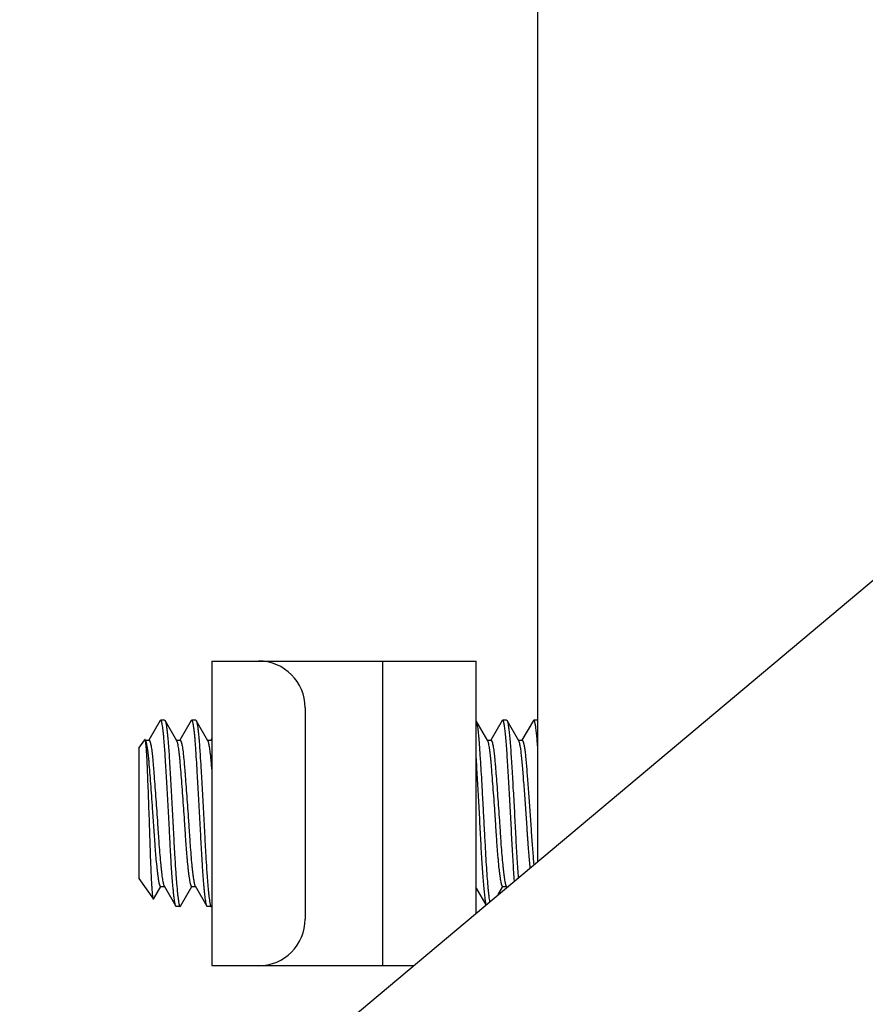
# Model space of a CAD drawing. Header units: inches. Extents: x 0 to 88, y 0 to 68.
# Tile 16 of 22: x 26.7 to 27.7, y 53 to 54.3. Entities that reach past the tile are written whole.
import ezdxf

# ---------------------------------------------------------------- set-up
doc = ezdxf.new("R2010")
doc.units = ezdxf.units.IN
doc.header["$LTSCALE"] = 4.84
doc.header["$MEASUREMENT"] = 0
for name, color, linetype in [('206380_1_BL28', 7, 'CONTINUOUS'), ('206685_1_BL32', 7, 'CONTINUOUS'), ('234013M_1_BL65', 7, 'CONTINUOUS'), ('807_2859_91760A321_1_BL26', 7, 'CONTINUOUS')]:
    doc.layers.add(name, color=color, linetype=linetype)

# ---------------------------------------------------------------- blocks, each defined once
blk = doc.blocks.new('807_2859_91760A321_1_BL26', base_point=(47.3706, 35.6403))
at = {"layer": '807_2859_91760A321_1_BL26', "color": 7, "linetype": 'CONTINUOUS'}
for p, q in [((26.8536, 53.4074), (26.8391, 53.3825)), ((26.8541, 53.4079), (26.8535, 53.4074)), ((26.859, 53.4079), (26.8541, 53.4079)), ((26.859, 53.4079), (26.8596, 53.4074)), ((26.8745, 53.3817), (26.8596, 53.4074)), ((26.8929, 53.4074), (26.8784, 53.3825)), ((26.8935, 53.4079), (26.8929, 53.4074)), ((26.8984, 53.4079), (26.8935, 53.4079)), ((26.8984, 53.4079), (26.899, 53.4074)), ((26.9139, 53.3817), (26.899, 53.4074)), ((27.2682, 53.3817), (27.2536, 53.4068)), ((27.2536, 53.4067), (27.2547, 53.4022)), ((27.2866, 53.4074), (27.2721, 53.3825)), ((27.2872, 53.4079), (27.2866, 53.4074)), ((27.2921, 53.4079), (27.2872, 53.4079)), ((27.2921, 53.4079), (27.2927, 53.4074)), ((27.3076, 53.3817), (27.2927, 53.4074)), ((27.326, 53.4074), (27.3115, 53.3825)), ((27.3265, 53.4079), (27.326, 53.4074)), ((27.3315, 53.4079), (27.3265, 53.4079)), ((26.8266, 53.3723), (26.834, 53.383)), ((26.8351, 53.38), (26.8344, 53.3829)), ((26.8348, 53.3823), (26.8393, 53.3823)), ((26.8352, 53.3816), (26.8348, 53.3823)), ((26.8741, 53.3823), (26.8787, 53.3823)), ((26.9135, 53.3823), (26.9181, 53.3823)), ((26.919, 53.3844), (26.9178, 53.3825)), ((27.2678, 53.3823), (27.2724, 53.3823)), ((27.3072, 53.3823), (27.3118, 53.3823)), ((26.8266, 53.3723), (26.8266, 53.2072)), ((26.8266, 53.2072), (26.8448, 53.1812)), ((26.8452, 53.1812), (26.8544, 53.1971)), ((26.8541, 53.1972), (26.8587, 53.1972)), ((26.8583, 53.1978), (26.8732, 53.1721)), ((26.8793, 53.1722), (26.8937, 53.1971)), ((26.8935, 53.1972), (26.898, 53.1972)), ((26.8977, 53.1978), (26.9126, 53.1721)), ((27.2536, 53.1951), (27.2659, 53.1738)), ((27.2816, 53.187), (27.2874, 53.1971)), ((27.2872, 53.1972), (27.2917, 53.1972)), ((27.2914, 53.1978), (27.2924, 53.1961)), ((26.8738, 53.1717), (26.8732, 53.1721)), ((26.8787, 53.1717), (26.8738, 53.1717)), ((26.8787, 53.1717), (26.8793, 53.1722)), ((26.9131, 53.1717), (26.9126, 53.1721)), ((26.9181, 53.1717), (26.9131, 53.1717)), ((26.9181, 53.1717), (26.9186, 53.1722)), ((26.9186, 53.1722), (26.919, 53.1727))]:
    blk.add_line(p, q, dxfattribs=at)
for points, knots in [([(26.8561, 53.4022), (26.856, 53.4026), (26.8559, 53.4035), (26.8556, 53.4046), (26.8554, 53.4056), (26.8551, 53.4064), (26.8549, 53.407), (26.8547, 53.4073), (26.8545, 53.4076), (26.8543, 53.4079), (26.8541, 53.4079)], [0, 0, 0, 0, 0.218312, 0.409364, 0.57302, 0.709263, 0.818368, 0.86303, 0.901359, 1, 1, 1, 1]), ([(26.8596, 53.4074), (26.8597, 53.4073), (26.8598, 53.407), (26.86, 53.4064), (26.8603, 53.4054), (26.8607, 53.4039), (26.8609, 53.4028), (26.861, 53.4022)], [0, 0, 0, 0, 0.071374, 0.157694, 0.37642, 0.657248, 1, 1, 1, 1]), ([(26.8955, 53.4022), (26.8954, 53.4026), (26.8952, 53.4035), (26.895, 53.4046), (26.8947, 53.4056), (26.8945, 53.4064), (26.8943, 53.407), (26.8941, 53.4073), (26.8939, 53.4076), (26.8937, 53.4079), (26.8935, 53.4079)], [0, 0, 0, 0, 0.218323, 0.409386, 0.573067, 0.709362, 0.81852, 0.863184, 0.901502, 1, 1, 1, 1]), ([(26.899, 53.4074), (26.899, 53.4073), (26.8992, 53.407), (26.8994, 53.4064), (26.8997, 53.4054), (26.9001, 53.4039), (26.9003, 53.4028), (26.9004, 53.4022)], [0, 0, 0, 0, 0.071388, 0.157719, 0.376451, 0.657267, 1, 1, 1, 1]), ([(27.2892, 53.4022), (27.2891, 53.4026), (27.2889, 53.4035), (27.2887, 53.4046), (27.2884, 53.4056), (27.2882, 53.4064), (27.288, 53.407), (27.2878, 53.4073), (27.2876, 53.4076), (27.2874, 53.4079), (27.2872, 53.4079)], [0, 0, 0, 0, 0.218323, 0.409387, 0.573069, 0.709366, 0.818523, 0.863187, 0.901504, 1, 1, 1, 1]), ([(27.2927, 53.4074), (27.2927, 53.4073), (27.2929, 53.407), (27.2931, 53.4064), (27.2934, 53.4054), (27.2938, 53.4039), (27.294, 53.4028), (27.2941, 53.4022)], [0, 0, 0, 0, 0.071389, 0.157721, 0.376452, 0.657268, 1, 1, 1, 1]), ([(27.3285, 53.4022), (27.3285, 53.4026), (27.3283, 53.4035), (27.328, 53.4046), (27.3278, 53.4056), (27.3275, 53.4064), (27.3273, 53.407), (27.3271, 53.4073), (27.327, 53.4076), (27.3267, 53.4079), (27.3265, 53.4079)], [0, 0, 0, 0, 0.218323, 0.409385, 0.573065, 0.709361, 0.818518, 0.863183, 0.901501, 1, 1, 1, 1]), ([(26.8732, 53.1721), (26.8731, 53.1723), (26.8729, 53.1727), (26.8727, 53.1735), (26.8725, 53.1745), (26.8722, 53.1757), (26.872, 53.1771), (26.8716, 53.1793), (26.8711, 53.1827), (26.8706, 53.1873), (26.8701, 53.1926), (26.8695, 53.1987), (26.8689, 53.2054), (26.8684, 53.2128), (26.8678, 53.2207), (26.8673, 53.2291), (26.8666, 53.2412), (26.8658, 53.2571), (26.8648, 53.2767), (26.8637, 53.2967), (26.8626, 53.3165), (26.8615, 53.3356), (26.8604, 53.3533), (26.8595, 53.3669), (26.8588, 53.3768), (26.8583, 53.3833), (26.8578, 53.3891), (26.8573, 53.3941), (26.8567, 53.3984), (26.8563, 53.401), (26.8561, 53.4022)], [0, 0, 0, 0, 0.002627, 0.006117, 0.010494, 0.015767, 0.021933, 0.028985, 0.045706, 0.065821, 0.089187, 0.115635, 0.144974, 0.176992, 0.211454, 0.248113, 0.286697, 0.368509, 0.454509, 0.542184, 0.628968, 0.712328, 0.789824, 0.859192, 0.890183, 0.91841, 0.943671, 0.965791, 0.984612, 1, 1, 1, 1]), ([(26.861, 53.4022), (26.8612, 53.401), (26.8617, 53.3983), (26.8622, 53.3938), (26.8628, 53.3885), (26.8633, 53.3825), (26.8638, 53.3757), (26.8646, 53.3653), (26.8654, 53.3511), (26.8665, 53.3326), (26.8677, 53.3128), (26.8688, 53.2923), (26.8699, 53.2717), (26.8709, 53.2516), (26.872, 53.2328), (26.8729, 53.2181), (26.8737, 53.2074), (26.8743, 53.2002), (26.8749, 53.1938), (26.8754, 53.1882), (26.8759, 53.1839), (26.8763, 53.181), (26.8766, 53.179), (26.8768, 53.1773), (26.8771, 53.1759), (26.8773, 53.1746), (26.8776, 53.1736), (26.8778, 53.1728), (26.8781, 53.1722), (26.8783, 53.1719), (26.8784, 53.1718), (26.8785, 53.1717), (26.8786, 53.1717), (26.8787, 53.1717)], [0, 0, 0, 0, 0.015886, 0.035412, 0.058431, 0.084763, 0.114219, 0.146573, 0.218961, 0.299682, 0.386223, 0.47589, 0.565895, 0.653433, 0.735785, 0.810398, 0.844067, 0.874958, 0.902832, 0.927474, 0.948695, 0.957971, 0.966333, 0.973767, 0.980262, 0.985811, 0.990409, 0.994064, 0.996801, 0.997846, 0.998699, 0.999395, 1, 1, 1, 1]), ([(26.9126, 53.1721), (26.9125, 53.1723), (26.9123, 53.1727), (26.9121, 53.1735), (26.9118, 53.1745), (26.9116, 53.1757), (26.9113, 53.1771), (26.911, 53.1793), (26.9105, 53.1827), (26.91, 53.1873), (26.9094, 53.1926), (26.9089, 53.1987), (26.9083, 53.2054), (26.9078, 53.2128), (26.9072, 53.2207), (26.9067, 53.2291), (26.906, 53.2412), (26.9051, 53.2571), (26.9041, 53.2767), (26.903, 53.2967), (26.9019, 53.3165), (26.9008, 53.3356), (26.8997, 53.3533), (26.8989, 53.3669), (26.8982, 53.3768), (26.8977, 53.3833), (26.8972, 53.3891), (26.8966, 53.3941), (26.8961, 53.3984), (26.8957, 53.401), (26.8955, 53.4022)], [0, 0, 0, 0, 0.002627, 0.006116, 0.010494, 0.015767, 0.021933, 0.028984, 0.045705, 0.065821, 0.089187, 0.115635, 0.144974, 0.176991, 0.211454, 0.248113, 0.286697, 0.368509, 0.454509, 0.542184, 0.628969, 0.712328, 0.789824, 0.859192, 0.890183, 0.918411, 0.943671, 0.965791, 0.984612, 1, 1, 1, 1]), ([(26.9004, 53.4022), (26.9006, 53.401), (26.901, 53.3983), (26.9016, 53.3938), (26.9021, 53.3885), (26.9027, 53.3825), (26.9032, 53.3757), (26.9039, 53.3653), (26.9048, 53.3511), (26.9059, 53.3326), (26.9071, 53.3128), (26.9082, 53.2923), (26.9093, 53.2717), (26.9103, 53.2516), (26.9113, 53.2328), (26.9123, 53.2181), (26.9131, 53.2074), (26.9137, 53.2002), (26.9142, 53.1938), (26.9148, 53.1882), (26.9153, 53.1839), (26.9157, 53.181), (26.9159, 53.179), (26.9162, 53.1773), (26.9165, 53.1759), (26.9167, 53.1746), (26.917, 53.1736), (26.9172, 53.1728), (26.9174, 53.1722), (26.9176, 53.1719), (26.9178, 53.1718), (26.9179, 53.1717), (26.918, 53.1717), (26.9181, 53.1717)], [0, 0, 0, 0, 0.015886, 0.035412, 0.05843, 0.084763, 0.114219, 0.146572, 0.21896, 0.299681, 0.386222, 0.475889, 0.565894, 0.653432, 0.735784, 0.810397, 0.844067, 0.874958, 0.902832, 0.927475, 0.948695, 0.957972, 0.966334, 0.973768, 0.980263, 0.985812, 0.99041, 0.994065, 0.996802, 0.997847, 0.998699, 0.999395, 1, 1, 1, 1]), ([(27.2547, 53.4022), (27.2549, 53.4011), (27.2553, 53.3988), (27.2558, 53.395), (27.2563, 53.3905), (27.257, 53.3833), (27.2578, 53.3729), (27.2585, 53.3616), (27.2591, 53.3517), (27.2598, 53.3407), (27.2606, 53.3263), (27.2616, 53.3085), (27.2626, 53.2902), (27.2636, 53.2719), (27.2645, 53.254), (27.2654, 53.237), (27.2664, 53.2213), (27.2674, 53.2073), (27.2683, 53.1968), (27.269, 53.1895), (27.2695, 53.185), (27.27, 53.1811), (27.2703, 53.1787), (27.2705, 53.1776)], [0, 0, 0, 0, 0.01431, 0.031582, 0.051712, 0.074577, 0.127964, 0.190478, 0.224689, 0.260596, 0.336599, 0.416622, 0.498704, 0.580832, 0.660988, 0.73721, 0.807637, 0.870546, 0.924404, 0.947522, 0.967905, 0.985434, 1, 1, 1, 1]), ([(27.3021, 53.2042), (27.3018, 53.2079), (27.3012, 53.2158), (27.3004, 53.2282), (27.2996, 53.2416), (27.2989, 53.2558), (27.2981, 53.2706), (27.2973, 53.2857), (27.2965, 53.3009), (27.2957, 53.3159), (27.2948, 53.3305), (27.294, 53.3443), (27.2932, 53.3573), (27.2925, 53.3691), (27.2917, 53.3796), (27.291, 53.3875), (27.2905, 53.393), (27.29, 53.3964), (27.2896, 53.3995), (27.2893, 53.4013), (27.2892, 53.4022)], [0, 0, 0, 0, 0.056655, 0.119557, 0.187659, 0.259829, 0.334872, 0.411537, 0.488545, 0.564609, 0.638466, 0.708881, 0.774682, 0.834773, 0.888151, 0.933949, 0.953772, 0.971434, 0.986865, 1, 1, 1, 1]), ([(27.2941, 53.4022), (27.2942, 53.4014), (27.2945, 53.3995), (27.2949, 53.3966), (27.2953, 53.3932), (27.2959, 53.3879), (27.2966, 53.3803), (27.2973, 53.3702), (27.298, 53.3587), (27.2988, 53.3462), (27.2996, 53.3327), (27.3004, 53.3186), (27.3013, 53.304), (27.3021, 53.2891), (27.3029, 53.2743), (27.3036, 53.2598), (27.3043, 53.2457), (27.3051, 53.2323), (27.3059, 53.2198), (27.3065, 53.2118), (27.3067, 53.208)], [0, 0, 0, 0, 0.013071, 0.028381, 0.04587, 0.06547, 0.110687, 0.163346, 0.222627, 0.28759, 0.357199, 0.430347, 0.505866, 0.582555, 0.659194, 0.734557, 0.807445, 0.876702, 0.941229, 1, 1, 1, 1]), ([(27.3315, 53.3738), (27.3313, 53.3768), (27.3308, 53.3825), (27.3301, 53.3903), (27.3295, 53.396), (27.3289, 53.3998), (27.3287, 53.4014), (27.3285, 53.4022)], [0, 0, 0, 0, 0.319981, 0.595597, 0.823281, 0.918176, 1, 1, 1, 1]), ([(26.8344, 53.3829), (26.8344, 53.3829), (26.8344, 53.383), (26.8343, 53.3831), (26.8342, 53.3831), (26.8341, 53.3831), (26.8341, 53.383), (26.834, 53.383), (26.834, 53.383)], [0, 0, 0, 0, 0.317087, 0.533857, 0.628309, 0.730654, 0.852228, 1, 1, 1, 1]), ([(26.8448, 53.1812), (26.8448, 53.1812), (26.8447, 53.1813), (26.8446, 53.1816), (26.8445, 53.182), (26.8444, 53.1826), (26.8443, 53.1835), (26.8441, 53.1845), (26.8439, 53.1863), (26.8437, 53.1889), (26.8434, 53.1925), (26.8431, 53.1969), (26.8428, 53.2019), (26.8425, 53.2075), (26.8422, 53.2138), (26.8419, 53.2205), (26.8416, 53.2277), (26.8412, 53.2382), (26.8407, 53.252), (26.8402, 53.2693), (26.8396, 53.2871), (26.839, 53.3047), (26.8383, 53.3218), (26.8377, 53.3376), (26.8372, 53.3498), (26.8368, 53.3586), (26.8365, 53.3642), (26.8362, 53.3692), (26.8358, 53.3735), (26.8355, 53.377), (26.8353, 53.3791), (26.8351, 53.38)], [0, 0, 0, 0, 0.000706, 0.001621, 0.004107, 0.007492, 0.011785, 0.016987, 0.023099, 0.038031, 0.056532, 0.078518, 0.103815, 0.132229, 0.163549, 0.197552, 0.233982, 0.272565, 0.355074, 0.442731, 0.53291, 0.622719, 0.709238, 0.789681, 0.861414, 0.893222, 0.921886, 0.947096, 0.96864, 0.98633, 1, 1, 1, 1]), ([(26.8364, 53.3779), (26.8363, 53.3783), (26.8361, 53.379), (26.8358, 53.3801), (26.8355, 53.381), (26.8353, 53.3814), (26.8352, 53.3816)], [0, 0, 0, 0, 0.323601, 0.597995, 0.82321, 1, 1, 1, 1]), ([(26.8393, 53.3823), (26.8394, 53.3823), (26.8396, 53.3822), (26.8398, 53.382), (26.8401, 53.3816), (26.8403, 53.3812), (26.8406, 53.3805), (26.8408, 53.3798), (26.8411, 53.3789), (26.8412, 53.3782), (26.8413, 53.3779)], [0, 0, 0, 0, 0.0504, 0.114741, 0.199946, 0.309001, 0.44319, 0.60301, 0.788619, 1, 1, 1, 1]), ([(26.8758, 53.3779), (26.8757, 53.3783), (26.8755, 53.3791), (26.8752, 53.3801), (26.8749, 53.381), (26.8746, 53.3814), (26.8745, 53.3817)], [0, 0, 0, 0, 0.324002, 0.598484, 0.823547, 1, 1, 1, 1]), ([(26.8787, 53.3823), (26.8788, 53.3823), (26.879, 53.3822), (26.8792, 53.382), (26.8795, 53.3816), (26.8797, 53.3812), (26.88, 53.3805), (26.8802, 53.3798), (26.8805, 53.3789), (26.8806, 53.3782), (26.8807, 53.3779)], [0, 0, 0, 0, 0.050445, 0.11481, 0.200031, 0.309104, 0.443293, 0.603095, 0.788668, 1, 1, 1, 1]), ([(26.9151, 53.3779), (26.9151, 53.3783), (26.9149, 53.3791), (26.9145, 53.3801), (26.9142, 53.381), (26.914, 53.3814), (26.9139, 53.3817)], [0, 0, 0, 0, 0.324001, 0.598481, 0.823544, 1, 1, 1, 1]), ([(26.9181, 53.3823), (26.9181, 53.3823), (26.9183, 53.3823), (26.9185, 53.3821), (26.9188, 53.3818), (26.9189, 53.3815), (26.919, 53.3814)], [0, 0, 0, 0, 0.171489, 0.38286, 0.655651, 1, 1, 1, 1]), ([(27.2695, 53.3779), (27.2694, 53.3783), (27.2692, 53.3791), (27.2689, 53.3801), (27.2686, 53.381), (27.2683, 53.3814), (27.2682, 53.3817)], [0, 0, 0, 0, 0.324002, 0.598481, 0.823542, 1, 1, 1, 1]), ([(27.2724, 53.3823), (27.2725, 53.3823), (27.2727, 53.3822), (27.2729, 53.382), (27.2732, 53.3816), (27.2734, 53.3812), (27.2737, 53.3805), (27.2739, 53.3798), (27.2742, 53.3789), (27.2743, 53.3782), (27.2744, 53.3779)], [0, 0, 0, 0, 0.050456, 0.114826, 0.200048, 0.309119, 0.443305, 0.603102, 0.788671, 1, 1, 1, 1]), ([(27.3088, 53.3779), (27.3088, 53.3783), (27.3086, 53.3791), (27.3082, 53.3801), (27.3079, 53.381), (27.3077, 53.3814), (27.3076, 53.3817)], [0, 0, 0, 0, 0.324002, 0.598484, 0.823547, 1, 1, 1, 1]), ([(27.3118, 53.3823), (27.3118, 53.3823), (27.312, 53.3822), (27.3123, 53.382), (27.3125, 53.3816), (27.3128, 53.3812), (27.313, 53.3805), (27.3133, 53.3798), (27.3135, 53.3789), (27.3137, 53.3782), (27.3138, 53.3779)], [0, 0, 0, 0, 0.050445, 0.114808, 0.200027, 0.309098, 0.443287, 0.603089, 0.788664, 1, 1, 1, 1]), ([(26.8541, 53.1972), (26.854, 53.1972), (26.8539, 53.1972), (26.8538, 53.1973), (26.8537, 53.1974), (26.8535, 53.1977), (26.8532, 53.1981), (26.853, 53.1987), (26.8527, 53.1995), (26.8525, 53.2005), (26.8522, 53.2017), (26.8518, 53.2036), (26.8514, 53.2064), (26.8508, 53.2102), (26.8503, 53.2146), (26.8495, 53.2217), (26.8487, 53.2294), (26.848, 53.2378), (26.8474, 53.2448), (26.8469, 53.2521), (26.8464, 53.2597), (26.8459, 53.2675), (26.8453, 53.2755), (26.8448, 53.2836), (26.844, 53.2944), (26.8431, 53.3078), (26.8419, 53.3233), (26.8408, 53.3378), (26.8399, 53.349), (26.8392, 53.3571), (26.8387, 53.3624), (26.8382, 53.3671), (26.8376, 53.3713), (26.837, 53.3748), (26.8366, 53.3769), (26.8364, 53.3779)], [0, 0, 0, 0, 0.000766, 0.001602, 0.00257, 0.003708, 0.006584, 0.010338, 0.015012, 0.020621, 0.027169, 0.034646, 0.052345, 0.073605, 0.098264, 0.126139, 0.190651, 0.226794, 0.265167, 0.305468, 0.347386, 0.390597, 0.434769, 0.479557, 0.524609, 0.614107, 0.700491, 0.781078, 0.853363, 0.885678, 0.915108, 0.941435, 0.96447, 0.984038, 1, 1, 1, 1]), ([(26.8413, 53.3779), (26.8415, 53.377), (26.8419, 53.3749), (26.8425, 53.3716), (26.843, 53.3677), (26.8438, 53.3614), (26.8444, 53.3543), (26.845, 53.3467), (26.8457, 53.338), (26.8466, 53.3263), (26.8477, 53.3115), (26.8488, 53.2962), (26.8497, 53.2832), (26.8504, 53.2728), (26.8509, 53.2651), (26.8514, 53.2577), (26.8521, 53.2482), (26.8529, 53.2372), (26.8539, 53.2269), (26.8546, 53.2195), (26.8552, 53.2147), (26.8557, 53.2104), (26.8563, 53.2067), (26.8568, 53.2036), (26.8572, 53.2013), (26.8576, 53.1999), (26.8578, 53.199), (26.8581, 53.1984), (26.8582, 53.198), (26.8583, 53.1978)], [0, 0, 0, 0, 0.015349, 0.03405, 0.055979, 0.080984, 0.139527, 0.172665, 0.208076, 0.284677, 0.367129, 0.453066, 0.540027, 0.583113, 0.625517, 0.666937, 0.707078, 0.782389, 0.849295, 0.878992, 0.905901, 0.929829, 0.95061, 0.968098, 0.982187, 0.987933, 0.992809, 0.996823, 1, 1, 1, 1]), ([(26.8934, 53.1972), (26.8934, 53.1972), (26.8933, 53.1972), (26.8932, 53.1973), (26.893, 53.1974), (26.8928, 53.1977), (26.8926, 53.1981), (26.8924, 53.1987), (26.8921, 53.1995), (26.8919, 53.2005), (26.8916, 53.2017), (26.8912, 53.2036), (26.8908, 53.2064), (26.8902, 53.2102), (26.8896, 53.2146), (26.8888, 53.2217), (26.8881, 53.2294), (26.8873, 53.2378), (26.8868, 53.2448), (26.8862, 53.2521), (26.8857, 53.2597), (26.8852, 53.2675), (26.8847, 53.2755), (26.8842, 53.2836), (26.8834, 53.2944), (26.8825, 53.3078), (26.8813, 53.3233), (26.8802, 53.3378), (26.8793, 53.349), (26.8786, 53.3571), (26.8781, 53.3624), (26.8775, 53.3671), (26.877, 53.3713), (26.8764, 53.3748), (26.876, 53.3769), (26.8758, 53.3779)], [0, 0, 0, 0, 0.000766, 0.001603, 0.002571, 0.003709, 0.006585, 0.01034, 0.015014, 0.020623, 0.02717, 0.034648, 0.052346, 0.073607, 0.098265, 0.126141, 0.190653, 0.226796, 0.265168, 0.30547, 0.347388, 0.390599, 0.434771, 0.479558, 0.52461, 0.614108, 0.700492, 0.781079, 0.853363, 0.885678, 0.915108, 0.941435, 0.964469, 0.984038, 1, 1, 1, 1]), ([(26.8807, 53.3779), (26.8809, 53.377), (26.8813, 53.3749), (26.8819, 53.3716), (26.8824, 53.3677), (26.8831, 53.3614), (26.8838, 53.3543), (26.8844, 53.3467), (26.8851, 53.338), (26.886, 53.3263), (26.8871, 53.3115), (26.8882, 53.2962), (26.8891, 53.2832), (26.8898, 53.2728), (26.8903, 53.2651), (26.8908, 53.2577), (26.8914, 53.2482), (26.8923, 53.2372), (26.8932, 53.2269), (26.894, 53.2195), (26.8945, 53.2147), (26.8951, 53.2104), (26.8956, 53.2067), (26.8961, 53.2036), (26.8966, 53.2013), (26.8969, 53.1999), (26.8972, 53.199), (26.8974, 53.1984), (26.8976, 53.198), (26.8977, 53.1978)], [0, 0, 0, 0, 0.015349, 0.03405, 0.055979, 0.080984, 0.139527, 0.172665, 0.208076, 0.284676, 0.367128, 0.453065, 0.540027, 0.583112, 0.625517, 0.666937, 0.707079, 0.782389, 0.849295, 0.878992, 0.905902, 0.929829, 0.95061, 0.968099, 0.982187, 0.987934, 0.992809, 0.996823, 1, 1, 1, 1]), ([(26.9189, 53.3456), (26.9188, 53.3474), (26.9185, 53.3509), (26.9181, 53.356), (26.9176, 53.3608), (26.9172, 53.3651), (26.9167, 53.3689), (26.9162, 53.3724), (26.9157, 53.3753), (26.9153, 53.3771), (26.9151, 53.3779)], [0, 0, 0, 0, 0.169071, 0.32713, 0.473302, 0.606756, 0.726777, 0.832702, 0.923938, 1, 1, 1, 1]), ([(27.2872, 53.1972), (27.2871, 53.1972), (27.287, 53.1972), (27.2869, 53.1973), (27.2867, 53.1974), (27.2865, 53.1977), (27.2863, 53.1981), (27.2861, 53.1987), (27.2858, 53.1995), (27.2856, 53.2005), (27.2853, 53.2017), (27.2849, 53.2036), (27.2845, 53.2064), (27.2839, 53.2102), (27.2833, 53.2146), (27.2825, 53.2217), (27.2818, 53.2294), (27.281, 53.2378), (27.2805, 53.2448), (27.2799, 53.2521), (27.2794, 53.2597), (27.2789, 53.2675), (27.2784, 53.2755), (27.2779, 53.2836), (27.2771, 53.2944), (27.2762, 53.3078), (27.275, 53.3233), (27.2739, 53.3378), (27.273, 53.349), (27.2723, 53.3571), (27.2718, 53.3624), (27.2712, 53.3671), (27.2707, 53.3713), (27.2701, 53.3748), (27.2697, 53.3769), (27.2695, 53.3779)], [0, 0, 0, 0, 0.000766, 0.001603, 0.00257, 0.003709, 0.006584, 0.010339, 0.015012, 0.020622, 0.027169, 0.034646, 0.052345, 0.073605, 0.098264, 0.12614, 0.190652, 0.226795, 0.265167, 0.305469, 0.347387, 0.390598, 0.43477, 0.479557, 0.524609, 0.614107, 0.700491, 0.781079, 0.853363, 0.885678, 0.915108, 0.941435, 0.964469, 0.984038, 1, 1, 1, 1]), ([(27.2744, 53.3779), (27.2746, 53.377), (27.275, 53.3749), (27.2756, 53.3716), (27.2761, 53.3677), (27.2768, 53.3614), (27.2775, 53.3543), (27.2781, 53.3467), (27.2788, 53.338), (27.2797, 53.3263), (27.2808, 53.3115), (27.2819, 53.2962), (27.2828, 53.2832), (27.2835, 53.2728), (27.284, 53.2651), (27.2845, 53.2577), (27.2851, 53.2482), (27.286, 53.2372), (27.2869, 53.2269), (27.2877, 53.2195), (27.2882, 53.2147), (27.2888, 53.2104), (27.2893, 53.2067), (27.2898, 53.2036), (27.2903, 53.2013), (27.2906, 53.1999), (27.2909, 53.199), (27.2911, 53.1984), (27.2913, 53.198), (27.2914, 53.1978)], [0, 0, 0, 0, 0.015349, 0.03405, 0.055979, 0.080984, 0.139527, 0.172666, 0.208077, 0.284677, 0.367129, 0.453067, 0.540028, 0.583114, 0.625518, 0.666939, 0.70708, 0.78239, 0.849296, 0.878994, 0.905903, 0.92983, 0.950612, 0.9681, 0.982189, 0.987936, 0.992811, 0.996824, 1, 1, 1, 1]), ([(27.322, 53.2209), (27.3217, 53.2237), (27.3211, 53.2299), (27.3203, 53.2395), (27.3196, 53.2481), (27.3191, 53.2554), (27.3187, 53.2611), (27.3183, 53.2669), (27.3178, 53.2749), (27.3171, 53.2849), (27.3163, 53.297), (27.3154, 53.3089), (27.3146, 53.3205), (27.3137, 53.3316), (27.3129, 53.342), (27.3122, 53.3514), (27.3114, 53.3599), (27.3107, 53.3661), (27.3102, 53.3705), (27.3097, 53.3733), (27.3093, 53.3757), (27.309, 53.3772), (27.3088, 53.3779)], [0, 0, 0, 0, 0.055289, 0.117116, 0.184438, 0.219801, 0.2561, 0.29318, 0.330885, 0.407519, 0.484682, 0.561056, 0.635337, 0.706253, 0.772588, 0.833207, 0.887074, 0.933302, 0.953316, 0.97115, 0.986731, 1, 1, 1, 1]), ([(27.3138, 53.3779), (27.3139, 53.3772), (27.3142, 53.3758), (27.3146, 53.3734), (27.315, 53.3708), (27.3156, 53.3666), (27.3163, 53.3605), (27.317, 53.3525), (27.3177, 53.3434), (27.3185, 53.3335), (27.3193, 53.3228), (27.3202, 53.3116), (27.321, 53.3001), (27.3218, 53.2884), (27.3226, 53.2767), (27.3234, 53.2652), (27.3241, 53.2541), (27.3249, 53.2436), (27.3257, 53.2339), (27.3262, 53.2276), (27.3265, 53.2247)], [0, 0, 0, 0, 0.01318, 0.028599, 0.046199, 0.065915, 0.111375, 0.164292, 0.223845, 0.289077, 0.358935, 0.43229, 0.507953, 0.584706, 0.661313, 0.736529, 0.809139, 0.877979, 0.941942, 1, 1, 1, 1]), ([(27.2663, 53.1741), (27.2661, 53.1746), (27.2658, 53.1759), (27.2655, 53.1781), (27.2651, 53.1807), (27.2646, 53.1851), (27.2639, 53.1915), (27.2631, 53.2004), (27.2622, 53.2107), (27.2614, 53.2222), (27.2606, 53.2348), (27.2599, 53.2483), (27.2592, 53.2624), (27.2584, 53.277), (27.2576, 53.2918), (27.2568, 53.3065), (27.256, 53.321), (27.2552, 53.335), (27.2544, 53.3483), (27.2539, 53.3568), (27.2536, 53.361)], [0, 0, 0, 0, 0.009404, 0.021182, 0.035303, 0.051722, 0.091189, 0.138976, 0.194335, 0.256397, 0.324188, 0.396639, 0.47261, 0.550902, 0.63028, 0.709484, 0.787264, 0.862393, 0.933681, 1, 1, 1, 1]), ([(26.8452, 53.1812), (26.8451, 53.1812), (26.8451, 53.1811), (26.845, 53.1811), (26.8449, 53.1811), (26.8449, 53.1811), (26.8448, 53.1811), (26.8448, 53.1812)], [0, 0, 0, 0, 0.318755, 0.53636, 0.63069, 0.732667, 1, 1, 1, 1])]:
    blk.add_open_spline(points, degree=3, knots=knots, dxfattribs=at)
blk = doc.blocks.new('206380_1_BL28', base_point=(48.6509, 36.6184))
at = {"layer": '206380_1_BL28', "color": 7, "linetype": 'CONTINUOUS'}
blk.add_line((27.3315, 53.2289), (27.3315, 55.5423), dxfattribs=at)
blk = doc.blocks.new('206685_1_BL32', base_point=(47.4023, 35.5832))
at = {"layer": '206685_1_BL32', "color": 7, "linetype": 'CONTINUOUS'}
for p, q in [((26.919, 53.4827), (26.919, 53.0969)), ((26.919, 53.4827), (27.2536, 53.4827)), ((27.1355, 53.0969), (27.1355, 53.4827)), ((27.2536, 53.1635), (27.2536, 53.4827)), ((27.0371, 53.4236), (27.0371, 53.1559)), ((26.919, 53.0969), (27.1742, 53.0969))]:
    blk.add_line(p, q, dxfattribs=at)
for centre, start_param, end_param in [((26.978, 53.4236), 0, 1.570796), ((26.978, 53.1559), -1.570796, 0)]:
    blk.add_ellipse(centre, major_axis=(0.0591, 0), ratio=1, start_param=start_param, end_param=end_param, dxfattribs=at)
blk = doc.blocks.new('234013M_1_BL65', base_point=(49.0687, 39.5797))
at = {"layer": '234013M_1_BL65', "color": 7, "linetype": 'CONTINUOUS'}
blk.add_line((24.8736, 51.1664), (28.4181, 54.1406), dxfattribs=at)

msp = doc.modelspace()

# ---------------------------------------------------------------- block references
at = {"layer": '206380_1_BL28'}
msp.add_blockref('206380_1_BL28', (48.6509, 36.6184), dxfattribs=at)
at = {"layer": '206685_1_BL32'}
msp.add_blockref('206685_1_BL32', (47.4023, 35.5832), dxfattribs=at)
at = {"layer": '234013M_1_BL65'}
msp.add_blockref('234013M_1_BL65', (49.0687, 39.5797), dxfattribs=at)
at = {"layer": '807_2859_91760A321_1_BL26'}
msp.add_blockref('807_2859_91760A321_1_BL26', (47.3706, 35.6403), dxfattribs=at)

doc.saveas('drawing.dxf')
